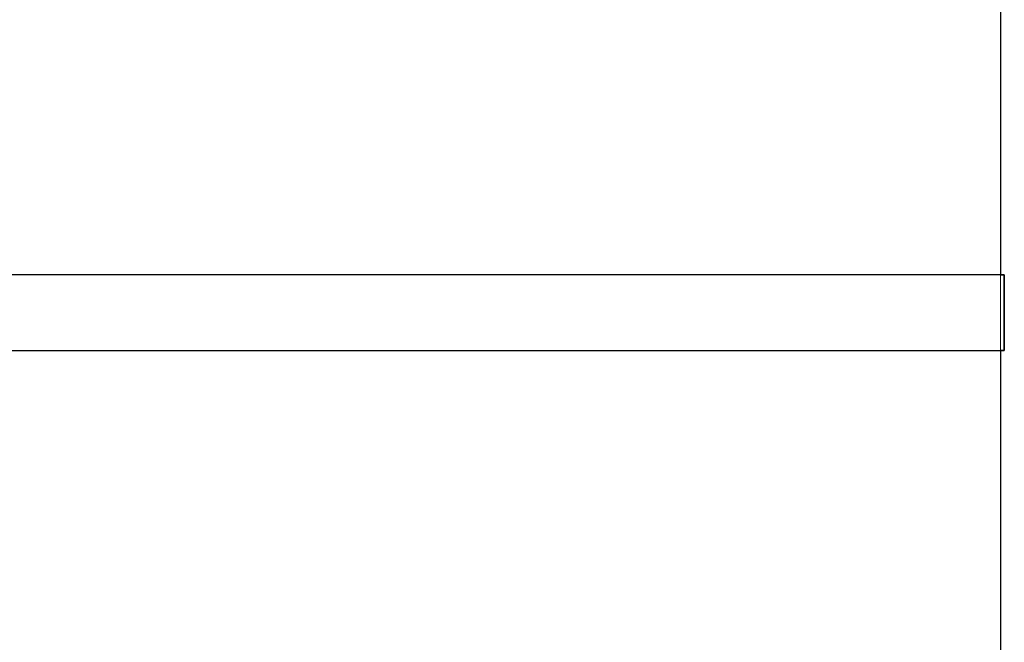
# Model space of a CAD drawing. Header units: metres. Extents: x 391.1 to 427.5, y 12.8 to 28.4.
# Tile 118 of 195: x 406.53 to 407.179, y 26.667 to 27.078. Entities that reach past the tile are written whole.
import ezdxf

# ---------------------------------------------------------------- set-up
doc = ezdxf.new("R2010")
doc.units = ezdxf.units.M
doc.layers.add('A-WALL-____-MCUT', color=7, linetype='Continuous', lineweight=25)
doc.layers.add('A-WALL-____-OTLN', color=7, linetype='Continuous', lineweight=25)

# ---------------------------------------------------------------- blocks, each defined once
blk = doc.blocks.new('Family - Evans PA-152028-03_ELEC_P0A')
at = {"layer": 'A-WALL-____-MCUT', "color": 253, "true_color": 0xaaaaaa}
for p, q in [((0, 0), (0.8, 0)), ((0.8, 0), (0.8, 0.00256)), ((0.8, 0.00256), (0.85, 0.00256)), ((0.85, 0.00256), (0.85, 0)), ((0.85, 0), (1.66046, 0))]:
    blk.add_line(p, q, dxfattribs=at)
at = {"layer": 'A-WALL-____-OTLN', "color": 253, "true_color": 0xaaaaaa}
for p, q in [((0, 0), (0.8, 0)), ((0.8, 0.00256), (0.85, 0.00256)), ((0.8, 0), (0.8, 0.00256)), ((0.85, 0.00256), (0.85, 0)), ((0.85, 0), (1.66046, 0))]:
    blk.add_line(p, q, dxfattribs=at)
at = {"layer": 'A-WALL-____-OTLN', "color": 253, "lineweight": 18, "true_color": 0xaaaaaa}
blk.add_line((0, 0), (1.66046, 0), dxfattribs=at)
blk = doc.blocks.new('Family - Evans PA-152534-03_ELEC_P0A')
at = {"layer": 'A-WALL-____-MCUT', "color": 253, "true_color": 0xaaaaaa}
for p, q in [((1.40362, 0.05), (0, 0.05)), ((1.40362, 0), (1.40362, 0.05)), ((0, 0), (1.40362, 0))]:
    blk.add_line(p, q, dxfattribs=at)
at = {"layer": 'A-WALL-____-OTLN', "color": 253, "true_color": 0xaaaaaa}
for p, q in [((1.40362, 0.05), (0, 0.05)), ((1.40362, 0), (1.40362, 0.05)), ((0, 0), (1.40362, 0))]:
    blk.add_line(p, q, dxfattribs=at)
at = {"layer": 'A-WALL-____-OTLN', "color": 253, "lineweight": 18, "true_color": 0xaaaaaa}
blk.add_line((0, 0), (1.40362, 0), dxfattribs=at)
blk = doc.blocks.new('LONDR55-XX_ZZ-ARQ-CAA-M3D-Londres55_ifc-1-03_ELEC_P0A')
at = {"layer": 'A-WALL-____-OTLN', "color": 253, "lineweight": 18, "true_color": 0xaaaaaa, "rotation": 270}
blk.add_blockref('Family - Evans PA-152028-03_ELEC_P0A', (407.17693, 27.70959), dxfattribs=at)
at = {"layer": 'A-WALL-____-OTLN', "color": 253, "lineweight": 18, "true_color": 0xaaaaaa}
blk.add_blockref('Family - Evans PA-152534-03_ELEC_P0A', (405.77587, 26.85959), dxfattribs=at)

msp = doc.modelspace()

# ---------------------------------------------------------------- block references
at = {"lineweight": 5}
msp.add_blockref('LONDR55-XX_ZZ-ARQ-CAA-M3D-Londres55_ifc-1-03_ELEC_P0A', (0, 0), dxfattribs=at)

doc.saveas('drawing.dxf')
